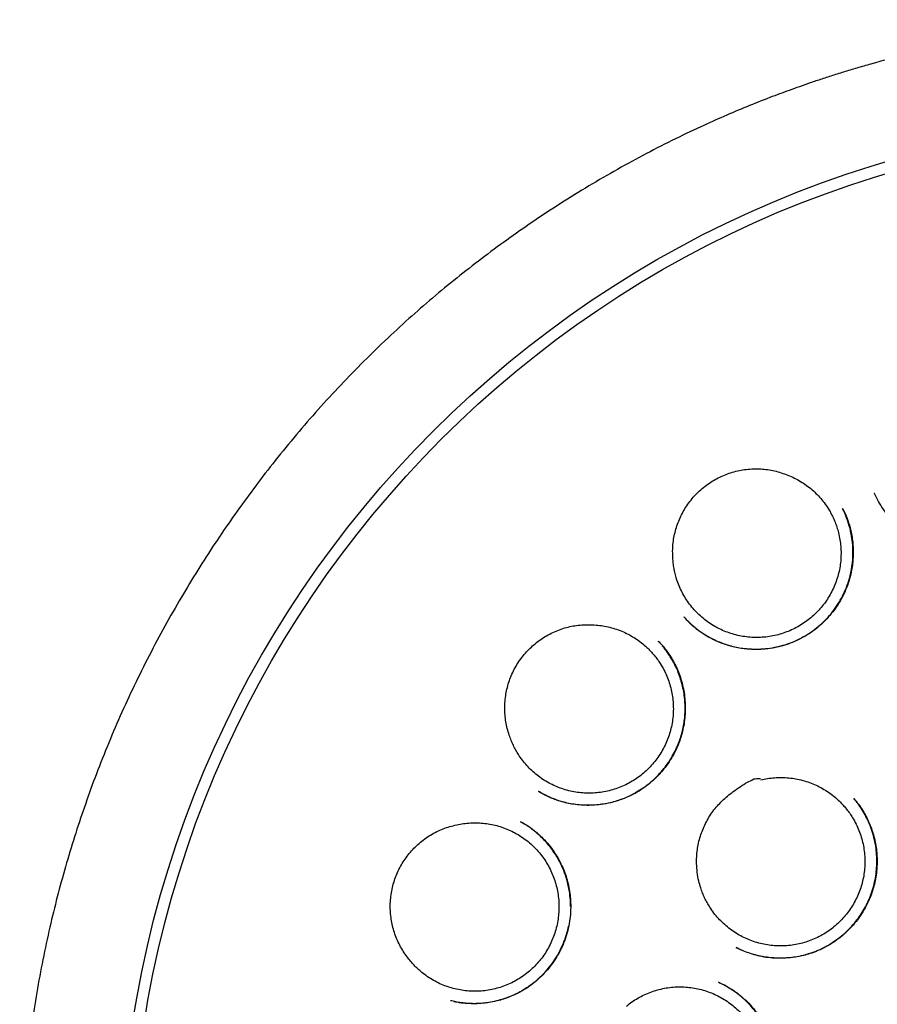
# Model space of a CAD drawing. Header units: millimetres. Extents: x 8 to 718, y 12 to 784.
# Tile 52 of 58: x 415 to 428, y 769 to 784. Entities that reach past the tile are written whole.
import ezdxf

# ---------------------------------------------------------------- set-up
doc = ezdxf.new("R2010")
doc.units = ezdxf.units.MM

msp = doc.modelspace()

# ---------------------------------------------------------------- linework, layer by layer
at = {"color": 7, "linetype": 'Continuous', "lineweight": 30}
for p, q in [((428.005, 776.604), (428.003, 776.608)), ((428.008, 776.602), (428.007, 776.605)), ((428.007, 776.602), (428.008, 776.598)), ((427.517, 776.374), (427.521, 776.365)), ((425.095, 774.716), (425.092, 774.72)), ((424.697, 774.346), (424.699, 774.344)), ((422.873, 772.05), (422.867, 772.054)), ((422.598, 771.583), (422.6, 771.582)), ((425.886, 769.665), (425.99, 769.617))]:
    msp.add_line(p, q, dxfattribs=at)
for radius in [16.35, 16.174]:
    msp.add_circle((432.815, 765.997), radius, dxfattribs=at)
for points, knots in [([(432.815, 783.85), (432.69, 783.849), (432.443, 783.847), (432.077, 783.835), (431.72, 783.816), (431.374, 783.791), (431.039, 783.76), (430.715, 783.725), (430.404, 783.685), (430.102, 783.641), (429.792, 783.59), (429.476, 783.533), (429.155, 783.468), (428.847, 783.401), (428.554, 783.332), (428.275, 783.261), (428.021, 783.192), (427.791, 783.127), (427.585, 783.065), (427.388, 783.004), (427.202, 782.943), (427.026, 782.884), (426.86, 782.826), (426.704, 782.77), (426.553, 782.715), (426.336, 782.633), (426.051, 782.52), (425.7, 782.371), (425.317, 782.2), (424.903, 782.002), (424.459, 781.774), (424.018, 781.532), (423.581, 781.276), (423.149, 781.007), (422.732, 780.73), (422.331, 780.447), (421.945, 780.16), (421.568, 779.863), (421.199, 779.557), (420.831, 779.234), (420.466, 778.895), (420.104, 778.539), (419.752, 778.173), (419.411, 777.796), (419.08, 777.409), (418.766, 777.02), (418.468, 776.629), (418.186, 776.238), (417.914, 775.84), (417.653, 775.434), (417.398, 775.013), (417.149, 774.577), (416.909, 774.126), (416.681, 773.668), (416.467, 773.205), (416.267, 772.736), (416.085, 772.271), (415.919, 771.812), (415.768, 771.358), (415.63, 770.9), (415.504, 770.439), (415.388, 769.965), (415.283, 769.478), (415.19, 768.977), (415.11, 768.472), (415.045, 767.965), (414.994, 767.456), (414.959, 766.955), (414.937, 766.465), (414.929, 765.984), (414.934, 765.505), (414.953, 765.026), (414.984, 764.537), (415.03, 764.039), (415.092, 763.533), (415.167, 763.029), (415.257, 762.527), (415.36, 762.027), (415.476, 761.54), (415.602, 761.066), (415.738, 760.605), (415.886, 760.148), (416.046, 759.696), (416.221, 759.24), (416.413, 758.779), (416.622, 758.316), (416.844, 757.858), (417.079, 757.406), (417.328, 756.961), (417.584, 756.529), (417.849, 756.111), (418.121, 755.705), (418.406, 755.303), (418.705, 754.906), (418.997, 754.539), (419.279, 754.201), (419.551, 753.891), (419.831, 753.585), (420.123, 753.283), (420.425, 752.983), (420.74, 752.685), (421.012, 752.441), (421.235, 752.247), (421.407, 752.102), (421.581, 751.959), (421.758, 751.816), (421.938, 751.675), (422.12, 751.536), (422.283, 751.415), (422.422, 751.314), (422.532, 751.234), (422.632, 751.163), (422.722, 751.1), (422.798, 751.047), (422.86, 751.004), (422.911, 750.969), (422.955, 750.939), (422.991, 750.915), (423.016, 750.898), (423.028, 750.89), (423.031, 750.888)], [0, 0, 0, 0, 0.008169, 0.01614, 0.023911, 0.031482, 0.038851, 0.045891, 0.052734, 0.05938, 0.065827, 0.073243, 0.080376, 0.087225, 0.09379, 0.100071, 0.106066, 0.110968, 0.115661, 0.120146, 0.124422, 0.12849, 0.132283, 0.135875, 0.139326, 0.142778, 0.151033, 0.159339, 0.16771, 0.178459, 0.189313, 0.200271, 0.21133, 0.222437, 0.233544, 0.244014, 0.25448, 0.26494, 0.275392, 0.285834, 0.296895, 0.307938, 0.31899, 0.330063, 0.341157, 0.352266, 0.362752, 0.373247, 0.38375, 0.394257, 0.404767, 0.415911, 0.42705, 0.43818, 0.449297, 0.460401, 0.471482, 0.481908, 0.49232, 0.502726, 0.513134, 0.523551, 0.534615, 0.545707, 0.556831, 0.567976, 0.579126, 0.590268, 0.600754, 0.61121, 0.621644, 0.632087, 0.642539, 0.653634, 0.664736, 0.675843, 0.686953, 0.698064, 0.709173, 0.719645, 0.730111, 0.74057, 0.751019, 0.761457, 0.772516, 0.783588, 0.794673, 0.80577, 0.816876, 0.827995, 0.838555, 0.849204, 0.85994, 0.870761, 0.881664, 0.890573, 0.899533, 0.908558, 0.917701, 0.926978, 0.936412, 0.945999, 0.950847, 0.955731, 0.960649, 0.9656, 0.970583, 0.975598, 0.9806, 0.98384, 0.986797, 0.98947, 0.991861, 0.993969, 0.995511, 0.996859, 0.998013, 0.998974, 0.999746, 1, 1, 1, 1]), ([(430.811, 777.479), (430.813, 777.463), (430.819, 777.429), (430.828, 777.371), (430.834, 777.307), (430.836, 777.236), (430.835, 777.162), (430.829, 777.079), (430.818, 776.988), (430.799, 776.889), (430.772, 776.787), (430.737, 776.684), (430.691, 776.58), (430.636, 776.478), (430.572, 776.378), (430.501, 776.285), (430.423, 776.198), (430.333, 776.111), (430.229, 776.027), (430.112, 775.949), (429.989, 775.883), (429.862, 775.83), (429.732, 775.79), (429.601, 775.761), (429.469, 775.745), (429.334, 775.74), (429.199, 775.748), (429.063, 775.767), (428.928, 775.8), (428.795, 775.846), (428.666, 775.905), (428.543, 775.977), (428.426, 776.06), (428.319, 776.154), (428.223, 776.257), (428.138, 776.368), (428.064, 776.483), (428.025, 776.564), (428.005, 776.604)], [0, 0, 0, 0, 0.012885, 0.026885, 0.04218, 0.058817, 0.076238, 0.094334, 0.116931, 0.140485, 0.164989, 0.190444, 0.216856, 0.244232, 0.271935, 0.299364, 0.326523, 0.353414, 0.386649, 0.419477, 0.45192, 0.483988, 0.515498, 0.546454, 0.577381, 0.608615, 0.640177, 0.672087, 0.704372, 0.737071, 0.770142, 0.803463, 0.836984, 0.87027, 0.903277, 0.936035, 0.96858, 1, 1, 1, 1]), ([(424.92, 775.643), (424.919, 775.678), (424.917, 775.748), (424.925, 775.853), (424.942, 775.958), (424.967, 776.061), (425.001, 776.161), (425.042, 776.258), (425.092, 776.352), (425.15, 776.442), (425.215, 776.528), (425.288, 776.609), (425.369, 776.683), (425.455, 776.75), (425.545, 776.807), (425.638, 776.856), (425.735, 776.899), (425.835, 776.933), (425.939, 776.959), (426.046, 776.976), (426.155, 776.985), (426.264, 776.983), (426.372, 776.973), (426.477, 776.953), (426.581, 776.924), (426.649, 776.898), (426.682, 776.885)], [0, 0, 0, 0, 0.040475, 0.081696, 0.122919, 0.164898, 0.205369, 0.246517, 0.287665, 0.329512, 0.371264, 0.413324, 0.456381, 0.499789, 0.539972, 0.58083, 0.621689, 0.663236, 0.704793, 0.746642, 0.789434, 0.832564, 0.873669, 0.915525, 0.957382, 1, 1, 1, 1]), ([(426.682, 776.885), (426.715, 776.871), (426.781, 776.844), (426.875, 776.791), (426.966, 776.731), (427.052, 776.664), (427.13, 776.59), (427.202, 776.51), (427.268, 776.423), (427.321, 776.338), (427.364, 776.259), (427.397, 776.185), (427.425, 776.11), (427.452, 776.023), (427.474, 775.926), (427.489, 775.818), (427.495, 775.711), (427.492, 775.602), (427.48, 775.494), (427.458, 775.387), (427.428, 775.284), (427.389, 775.182), (427.341, 775.084), (427.286, 774.99), (427.223, 774.902), (427.153, 774.819), (427.075, 774.742), (426.992, 774.672), (426.904, 774.61), (426.81, 774.554), (426.711, 774.507), (426.61, 774.469), (426.506, 774.439), (426.399, 774.417), (426.29, 774.405), (426.182, 774.403), (426.074, 774.409), (425.966, 774.424), (425.86, 774.449), (425.757, 774.482), (425.657, 774.523), (425.561, 774.573), (425.469, 774.632), (425.383, 774.697), (425.303, 774.769), (425.228, 774.848), (425.161, 774.934), (425.101, 775.024), (425.05, 775.119), (425.006, 775.218), (424.973, 775.313), (424.951, 775.401), (424.935, 775.48), (424.925, 775.561), (424.922, 775.616), (424.92, 775.643)], [0, 0, 0, 0, 0.019258, 0.03865, 0.058463, 0.078422, 0.09775, 0.117213, 0.136886, 0.156845, 0.171346, 0.185848, 0.200582, 0.215315, 0.235274, 0.254602, 0.274065, 0.293738, 0.313697, 0.333025, 0.352488, 0.37216, 0.392119, 0.411447, 0.430945, 0.450582, 0.470541, 0.489869, 0.509368, 0.529005, 0.548964, 0.568292, 0.58779, 0.607427, 0.627386, 0.646714, 0.666212, 0.685849, 0.705808, 0.725136, 0.744634, 0.764272, 0.784231, 0.803559, 0.823022, 0.842694, 0.862653, 0.881981, 0.901444, 0.921116, 0.941075, 0.955689, 0.97036, 0.98515, 1, 1, 1, 1]), ([(427.521, 776.369), (427.524, 776.364), (427.531, 776.351), (427.544, 776.324), (427.562, 776.286), (427.583, 776.235), (427.606, 776.173), (427.629, 776.098), (427.65, 776.01), (427.667, 775.912), (427.677, 775.81), (427.681, 775.709), (427.678, 775.608), (427.668, 775.508), (427.649, 775.394), (427.617, 775.267), (427.567, 775.131), (427.505, 775.002), (427.431, 774.88), (427.346, 774.767), (427.251, 774.662), (427.147, 774.566), (427.034, 774.48), (426.913, 774.405), (426.785, 774.341), (426.651, 774.291), (426.514, 774.254), (426.373, 774.23), (426.23, 774.22), (426.085, 774.223), (425.955, 774.239), (425.842, 774.262), (425.745, 774.289), (425.65, 774.322), (425.556, 774.363), (425.465, 774.41), (425.385, 774.459), (425.318, 774.506), (425.265, 774.548), (425.219, 774.587), (425.181, 774.622), (425.15, 774.654), (425.125, 774.68), (425.106, 774.701), (425.096, 774.713), (425.091, 774.718)], [0, 0, 0, 0, 0.005067, 0.011809, 0.022235, 0.035277, 0.050978, 0.069368, 0.090391, 0.114535, 0.138501, 0.16228, 0.185864, 0.209241, 0.232407, 0.266743, 0.300602, 0.334003, 0.367002, 0.399934, 0.432901, 0.465908, 0.498961, 0.532079, 0.565296, 0.598511, 0.631596, 0.664696, 0.698162, 0.732043, 0.766365, 0.789512, 0.812882, 0.836495, 0.860314, 0.884274, 0.908392, 0.926081, 0.942009, 0.956114, 0.968409, 0.97891, 0.987642, 0.994646, 1, 1, 1, 1]), ([(425.098, 774.71), (425.113, 774.694), (425.148, 774.657), (425.208, 774.6), (425.281, 774.54), (425.364, 774.479), (425.451, 774.424), (425.542, 774.376), (425.633, 774.334), (425.727, 774.299), (425.822, 774.271), (425.918, 774.249), (426.03, 774.232), (426.158, 774.223), (426.3, 774.227), (426.44, 774.244), (426.575, 774.273), (426.705, 774.314), (426.83, 774.365), (426.95, 774.428), (427.065, 774.503), (427.173, 774.59), (427.273, 774.687), (427.365, 774.794), (427.447, 774.911), (427.519, 775.037), (427.579, 775.169), (427.625, 775.307), (427.657, 775.447), (427.674, 775.586), (427.679, 775.722), (427.671, 775.855), (427.654, 775.97), (427.632, 776.066), (427.61, 776.144), (427.586, 776.215), (427.563, 776.276), (427.54, 776.329), (427.525, 776.36), (427.518, 776.375)], [0, 0, 0, 0, 0.015542, 0.035984, 0.058226, 0.08227, 0.108123, 0.131055, 0.154856, 0.178468, 0.201838, 0.22498, 0.247894, 0.281843, 0.315297, 0.348242, 0.380655, 0.412513, 0.444043, 0.475838, 0.507937, 0.540357, 0.573124, 0.606256, 0.639761, 0.673646, 0.707921, 0.742245, 0.775961, 0.80886, 0.840929, 0.872213, 0.90274, 0.922685, 0.942159, 0.95979, 0.975277, 0.988662, 1, 1, 1, 1]), ([(422.428, 772.888), (422.417, 772.92), (422.394, 772.987), (422.371, 773.089), (422.356, 773.195), (422.35, 773.301), (422.352, 773.406), (422.363, 773.511), (422.383, 773.616), (422.411, 773.719), (422.449, 773.82), (422.495, 773.919), (422.55, 774.014), (422.613, 774.103), (422.682, 774.184), (422.756, 774.259), (422.836, 774.327), (422.922, 774.39), (423.014, 774.445), (423.111, 774.494), (423.213, 774.534), (423.317, 774.565), (423.423, 774.586), (423.529, 774.598), (423.637, 774.602), (423.709, 774.596), (423.746, 774.594)], [0, 0, 0, 0, 0.040475, 0.081696, 0.122919, 0.164898, 0.205369, 0.246517, 0.287665, 0.329512, 0.371264, 0.413324, 0.456381, 0.499789, 0.539972, 0.58083, 0.621689, 0.663236, 0.704793, 0.746642, 0.789434, 0.832564, 0.873669, 0.915525, 0.957382, 1, 1, 1, 1]), ([(423.746, 774.594), (423.781, 774.59), (423.852, 774.583), (423.957, 774.561), (424.062, 774.531), (424.164, 774.491), (424.261, 774.444), (424.353, 774.388), (424.442, 774.325), (424.517, 774.26), (424.581, 774.196), (424.634, 774.136), (424.684, 774.072), (424.735, 773.997), (424.785, 773.91), (424.831, 773.812), (424.868, 773.711), (424.898, 773.606), (424.918, 773.499), (424.928, 773.391), (424.93, 773.283), (424.923, 773.174), (424.906, 773.067), (424.881, 772.961), (424.847, 772.859), (424.804, 772.758), (424.753, 772.662), (424.694, 772.57), (424.628, 772.485), (424.554, 772.404), (424.474, 772.33), (424.388, 772.263), (424.298, 772.204), (424.202, 772.152), (424.102, 772.109), (423.999, 772.074), (423.894, 772.048), (423.786, 772.031), (423.678, 772.023), (423.57, 772.025), (423.462, 772.035), (423.355, 772.054), (423.25, 772.083), (423.149, 772.12), (423.051, 772.165), (422.956, 772.219), (422.867, 772.281), (422.783, 772.349), (422.706, 772.425), (422.635, 772.507), (422.576, 772.588), (422.528, 772.665), (422.49, 772.737), (422.456, 772.811), (422.437, 772.862), (422.428, 772.888)], [0, 0, 0, 0, 0.019258, 0.03865, 0.058463, 0.078422, 0.09775, 0.117213, 0.136886, 0.156845, 0.171346, 0.185848, 0.200582, 0.215315, 0.235274, 0.254602, 0.274065, 0.293738, 0.313697, 0.333025, 0.352488, 0.37216, 0.392119, 0.411447, 0.430945, 0.450582, 0.470541, 0.489869, 0.509368, 0.529005, 0.548964, 0.568292, 0.58779, 0.607427, 0.627386, 0.646714, 0.666212, 0.685849, 0.705808, 0.725136, 0.744634, 0.764272, 0.784231, 0.803559, 0.823022, 0.842694, 0.862653, 0.881981, 0.901444, 0.921116, 0.941075, 0.955689, 0.97036, 0.98515, 1, 1, 1, 1]), ([(422.866, 772.053), (422.877, 772.047), (422.899, 772.034), (422.939, 772.014), (422.985, 771.99), (423.038, 771.965), (423.096, 771.941), (423.159, 771.918), (423.235, 771.894), (423.327, 771.871), (423.434, 771.853), (423.549, 771.843), (423.669, 771.842), (423.799, 771.851), (423.936, 771.873), (424.079, 771.911), (424.215, 771.961), (424.344, 772.024), (424.464, 772.098), (424.575, 772.182), (424.677, 772.276), (424.764, 772.372), (424.838, 772.468), (424.9, 772.563), (424.956, 772.664), (425.004, 772.771), (425.042, 772.876), (425.07, 772.979), (425.09, 773.077), (425.104, 773.178), (425.11, 773.28), (425.109, 773.383), (425.101, 773.491), (425.084, 773.602), (425.058, 773.713), (425.025, 773.818), (424.987, 773.916), (424.946, 774.002), (424.904, 774.077), (424.863, 774.142), (424.82, 774.202), (424.786, 774.247), (424.766, 774.271), (424.76, 774.278)], [0, 0, 0, 0, 0.009473, 0.019468, 0.032462, 0.046576, 0.061692, 0.077809, 0.09493, 0.119325, 0.145522, 0.173527, 0.202708, 0.231668, 0.267463, 0.302787, 0.337613, 0.37193, 0.405746, 0.439081, 0.471984, 0.505127, 0.532037, 0.559301, 0.586922, 0.614908, 0.643273, 0.66722, 0.69144, 0.715823, 0.740371, 0.765103, 0.789747, 0.818315, 0.845764, 0.872109, 0.89736, 0.92153, 0.940855, 0.959442, 0.977172, 0.993572, 1, 1, 1, 1]), ([(424.698, 774.348), (424.706, 774.34), (424.722, 774.323), (424.753, 774.292), (424.786, 774.254), (424.823, 774.207), (424.859, 774.155), (424.896, 774.099), (424.936, 774.03), (424.978, 773.947), (425.02, 773.847), (425.056, 773.737), (425.084, 773.621), (425.103, 773.501), (425.112, 773.381), (425.111, 773.262), (425.102, 773.144), (425.083, 773.028), (425.054, 772.907), (425.011, 772.78), (424.953, 772.652), (424.884, 772.53), (424.808, 772.424), (424.73, 772.33), (424.65, 772.247), (424.563, 772.17), (424.468, 772.099), (424.373, 772.039), (424.279, 771.988), (424.186, 771.946), (424.09, 771.911), (423.99, 771.882), (423.889, 771.861), (423.78, 771.845), (423.667, 771.837), (423.55, 771.839), (423.439, 771.849), (423.333, 771.866), (423.238, 771.888), (423.154, 771.914), (423.08, 771.941), (423.017, 771.968), (422.967, 771.993), (422.928, 772.014), (422.896, 772.034), (422.878, 772.045), (422.869, 772.05)], [0, 0, 0, 0, 0.009579, 0.019503, 0.032235, 0.046087, 0.060872, 0.076585, 0.093231, 0.116878, 0.1422, 0.169202, 0.197625, 0.226019, 0.254154, 0.282016, 0.309589, 0.336861, 0.363827, 0.397106, 0.429931, 0.462328, 0.494834, 0.52123, 0.547974, 0.575071, 0.602525, 0.63035, 0.653838, 0.677607, 0.701549, 0.72565, 0.749927, 0.774232, 0.802488, 0.829658, 0.855756, 0.880793, 0.904783, 0.923983, 0.94247, 0.960099, 0.971951, 0.982471, 0.991772, 1, 1, 1, 1]), ([(426.265, 772.226), (426.3, 772.234), (426.37, 772.249), (426.477, 772.261), (426.586, 772.265), (426.695, 772.259), (426.803, 772.245), (426.908, 772.221), (427.012, 772.188), (427.113, 772.147), (427.209, 772.097), (427.301, 772.04), (427.388, 771.975), (427.463, 771.908), (427.526, 771.843), (427.578, 771.782), (427.627, 771.717), (427.677, 771.641), (427.725, 771.553), (427.769, 771.454), (427.805, 771.352), (427.832, 771.247), (427.85, 771.139), (427.859, 771.031), (427.859, 770.923), (427.85, 770.814), (427.831, 770.707), (427.804, 770.601), (427.768, 770.499), (427.723, 770.4), (427.67, 770.304), (427.61, 770.214), (427.542, 770.13), (427.467, 770.05), (427.386, 769.978), (427.299, 769.913), (427.207, 769.855), (427.11, 769.805), (427.009, 769.764), (426.905, 769.731), (426.8, 769.707), (426.692, 769.692), (426.583, 769.687), (426.475, 769.69), (426.367, 769.703), (426.26, 769.724), (426.156, 769.755), (426.055, 769.794), (425.958, 769.841), (425.864, 769.897), (425.776, 769.96), (425.693, 770.031), (425.617, 770.108), (425.547, 770.191), (425.49, 770.273), (425.444, 770.351), (425.407, 770.423), (425.375, 770.497), (425.344, 770.583), (425.314, 770.688), (425.291, 770.813), (425.287, 770.903), (425.284, 770.949)], [0, 0, 0, 0, 0.016793, 0.033703, 0.050981, 0.068385, 0.085255, 0.102242, 0.119366, 0.136771, 0.153625, 0.170597, 0.187751, 0.205156, 0.217777, 0.230447, 0.243269, 0.256143, 0.273548, 0.290402, 0.307374, 0.324528, 0.341933, 0.358787, 0.375759, 0.392914, 0.410318, 0.427188, 0.444175, 0.461299, 0.478704, 0.495573, 0.51256, 0.529684, 0.547089, 0.563958, 0.580946, 0.59807, 0.615474, 0.632344, 0.649331, 0.666455, 0.683859, 0.700729, 0.717716, 0.73484, 0.752245, 0.769099, 0.786071, 0.803225, 0.82063, 0.837484, 0.854456, 0.871611, 0.889015, 0.901636, 0.914307, 0.927129, 0.940003, 0.957407, 0.978586, 1, 1, 1, 1]), ([(425.284, 770.949), (425.284, 770.983), (425.284, 771.053), (425.295, 771.158), (425.313, 771.262), (425.341, 771.365), (425.377, 771.465), (425.421, 771.562), (425.473, 771.656), (425.533, 771.746), (425.601, 771.83), (425.676, 771.908), (425.757, 771.98), (425.849, 772.053), (425.951, 772.122), (426.053, 772.189), (426.128, 772.219), (426.161, 772.245), (426.169, 772.245), (426.173, 772.245), (426.19, 772.246), (426.22, 772.247), (426.248, 772.248), (426.262, 772.248)], [0, 0, 0, 0, 0.059262, 0.118526, 0.179483, 0.240442, 0.300342, 0.360242, 0.421811, 0.483378, 0.544286, 0.605201, 0.667616, 0.730047, 0.804206, 0.878631, 0.935117, 0.94603, 0.9464, 0.947767, 0.953232, 0.975094, 1, 1, 1, 1]), ([(427.69, 771.944), (427.713, 771.915), (427.76, 771.857), (427.822, 771.766), (427.875, 771.673), (427.921, 771.579), (427.959, 771.485), (427.992, 771.384), (428.017, 771.278), (428.035, 771.168), (428.044, 771.062), (428.046, 770.959), (428.041, 770.852), (428.027, 770.744), (428.005, 770.634), (427.976, 770.53), (427.936, 770.418), (427.881, 770.299), (427.809, 770.176), (427.726, 770.06), (427.631, 769.953), (427.527, 769.855), (427.423, 769.775), (427.324, 769.709), (427.229, 769.656), (427.127, 769.609), (427.024, 769.571), (426.922, 769.542), (426.821, 769.521), (426.715, 769.507), (426.604, 769.5), (426.495, 769.501), (426.39, 769.51), (426.289, 769.526), (426.186, 769.549), (426.083, 769.58), (425.983, 769.617), (425.92, 769.648), (425.89, 769.663)], [0, 0, 0, 0, 0.027666, 0.054678, 0.081042, 0.106766, 0.131865, 0.156332, 0.184707, 0.212019, 0.238292, 0.263541, 0.287774, 0.316642, 0.343937, 0.370135, 0.396286, 0.431157, 0.466057, 0.500997, 0.53598, 0.570991, 0.606003, 0.632251, 0.658512, 0.685844, 0.714738, 0.738982, 0.764234, 0.790505, 0.817803, 0.846134, 0.870538, 0.895667, 0.921526, 0.948125, 0.975483, 1, 1, 1, 1]), ([(426.133, 769.566), (426.171, 769.555), (426.252, 769.533), (426.38, 769.513), (426.515, 769.503), (426.651, 769.505), (426.787, 769.519), (426.92, 769.546), (427.05, 769.584), (427.173, 769.633), (427.29, 769.692), (427.399, 769.761), (427.501, 769.838), (427.594, 769.922), (427.68, 770.012), (427.756, 770.108), (427.825, 770.209), (427.884, 770.315), (427.936, 770.427), (427.978, 770.545), (428.01, 770.666), (428.031, 770.792), (428.042, 770.92), (428.042, 771.05), (428.031, 771.181), (428.007, 771.311), (427.973, 771.437), (427.929, 771.557), (427.877, 771.668), (427.82, 771.769), (427.758, 771.861), (427.712, 771.917), (427.69, 771.944)], [0, 0, 0, 0, 0.0311048, 0.0662614, 0.1017331, 0.1375057, 0.1735583, 0.2094339, 0.2447991, 0.2796643, 0.3140456, 0.3479684, 0.3814517, 0.4145031, 0.4471253, 0.4793207, 0.5111032, 0.5430188, 0.5754219, 0.6082398, 0.6413381, 0.6747531, 0.7085138, 0.7426427, 0.7771602, 0.8120888, 0.8469488, 0.8804904, 0.9126051, 0.9432026, 0.9723257, 1, 1, 1, 1]), ([(420.858, 769.52), (420.838, 769.549), (420.796, 769.606), (420.744, 769.698), (420.698, 769.793), (420.661, 769.893), (420.633, 769.994), (420.613, 770.098), (420.601, 770.204), (420.598, 770.311), (420.604, 770.419), (420.619, 770.527), (420.644, 770.634), (420.678, 770.737), (420.719, 770.835), (420.768, 770.928), (420.825, 771.017), (420.889, 771.102), (420.96, 771.182), (421.039, 771.257), (421.125, 771.325), (421.215, 771.385), (421.31, 771.437), (421.408, 771.479), (421.51, 771.515), (421.58, 771.531), (421.615, 771.539)], [0, 0, 0, 0, 0.041144, 0.082439, 0.123741, 0.164895, 0.205981, 0.247205, 0.288428, 0.329514, 0.372, 0.414651, 0.457298, 0.499781, 0.540574, 0.581503, 0.622436, 0.663233, 0.705492, 0.747907, 0.790314, 0.832562, 0.874341, 0.916273, 0.958211, 1, 1, 1, 1]), ([(421.615, 771.539), (421.65, 771.546), (421.719, 771.56), (421.827, 771.57), (421.936, 771.572), (422.044, 771.564), (422.151, 771.547), (422.256, 771.521), (422.359, 771.487), (422.459, 771.444), (422.554, 771.392), (422.644, 771.333), (422.73, 771.266), (422.809, 771.192), (422.882, 771.112), (422.948, 771.026), (423.007, 770.935), (423.057, 770.838), (423.099, 770.738), (423.133, 770.636), (423.158, 770.529), (423.174, 770.422), (423.181, 770.313), (423.178, 770.205), (423.167, 770.097), (423.147, 769.989), (423.117, 769.885), (423.079, 769.783), (423.033, 769.685), (422.978, 769.59), (422.916, 769.501), (422.847, 769.418), (422.77, 769.34), (422.688, 769.269), (422.599, 769.206), (422.507, 769.15), (422.409, 769.102), (422.308, 769.062), (422.204, 769.032), (422.098, 769.01), (421.99, 768.997), (421.881, 768.993), (421.773, 768.999), (421.667, 769.013), (421.56, 769.037), (421.457, 769.069), (421.357, 769.11), (421.261, 769.159), (421.168, 769.217), (421.088, 769.277), (421.02, 769.337), (420.962, 769.394), (420.908, 769.455), (420.875, 769.498), (420.858, 769.52)], [0, 0, 0, 0, 0.019258, 0.03865, 0.058464, 0.078423, 0.097751, 0.117214, 0.136887, 0.156846, 0.176104, 0.195496, 0.215309, 0.235269, 0.254597, 0.27406, 0.293732, 0.313692, 0.33302, 0.352518, 0.372155, 0.392115, 0.411443, 0.430941, 0.450578, 0.470537, 0.489865, 0.509364, 0.529001, 0.54896, 0.568288, 0.587787, 0.607424, 0.627383, 0.646711, 0.66621, 0.685847, 0.705806, 0.725134, 0.744633, 0.76427, 0.784229, 0.803557, 0.82302, 0.842693, 0.862652, 0.88198, 0.901443, 0.921116, 0.941075, 0.955688, 0.97036, 0.98515, 1, 1, 1, 1]), ([(422.595, 771.586), (422.602, 771.582), (422.619, 771.573), (422.651, 771.555), (422.692, 771.531), (422.742, 771.498), (422.797, 771.456), (422.855, 771.408), (422.925, 771.344), (423.004, 771.26), (423.087, 771.154), (423.162, 771.039), (423.223, 770.922), (423.27, 770.808), (423.306, 770.697), (423.333, 770.583), (423.351, 770.467), (423.36, 770.341), (423.359, 770.207), (423.344, 770.065), (423.317, 769.926), (423.277, 769.793), (423.225, 769.665), (423.161, 769.544), (423.087, 769.43), (423.003, 769.322), (422.908, 769.221), (422.802, 769.127), (422.686, 769.043), (422.574, 768.977), (422.471, 768.928), (422.379, 768.891), (422.284, 768.86), (422.186, 768.836), (422.089, 768.819), (421.987, 768.808), (421.885, 768.804), (421.783, 768.808), (421.689, 768.818), (421.603, 768.832), (421.548, 768.845), (421.522, 768.851)], [0, 0, 0, 0, 0.006937, 0.015258, 0.027201, 0.041378, 0.057851, 0.075774, 0.093941, 0.124745, 0.156215, 0.188358, 0.221196, 0.247989, 0.275248, 0.302745, 0.330058, 0.357171, 0.390755, 0.423976, 0.456818, 0.489278, 0.521371, 0.553115, 0.584599, 0.616443, 0.648803, 0.681687, 0.715105, 0.749084, 0.772077, 0.795282, 0.81863, 0.842141, 0.86566, 0.888198, 0.913745, 0.937677, 0.960016, 0.980782, 1, 1, 1, 1]), ([(423.357, 770.291), (423.356, 770.334), (423.354, 770.425), (423.334, 770.563), (423.301, 770.703), (423.26, 770.825), (423.214, 770.93), (423.169, 771.018), (423.117, 771.103), (423.059, 771.185), (422.995, 771.263), (422.926, 771.336), (422.857, 771.401), (422.79, 771.456), (422.73, 771.501), (422.677, 771.537), (422.632, 771.565), (422.605, 771.58), (422.593, 771.587)], [0, 0, 0, 0, 0.082958, 0.17285, 0.263792, 0.355852, 0.417904, 0.48053, 0.54378, 0.607513, 0.671601, 0.736089, 0.797692, 0.852193, 0.899626, 0.940034, 0.973464, 1, 1, 1, 1]), ([(421.573, 768.84), (421.581, 768.838), (421.604, 768.834), (421.643, 768.827), (421.694, 768.82), (421.754, 768.814), (421.822, 768.81), (421.911, 768.809), (422.018, 768.815), (422.138, 768.832), (422.256, 768.858), (422.37, 768.892), (422.488, 768.939), (422.61, 769), (422.732, 769.077), (422.843, 769.165), (422.946, 769.262), (423.038, 769.368), (423.12, 769.482), (423.191, 769.603), (423.25, 769.731), (423.298, 769.862), (423.318, 769.952), (423.328, 769.996)], [0, 0, 0, 0, 0.010648, 0.028922, 0.050935, 0.076707, 0.10626, 0.138968, 0.191519, 0.243607, 0.295202, 0.346275, 0.396805, 0.459183, 0.520724, 0.581462, 0.641552, 0.701579, 0.76164, 0.821746, 0.88191, 0.94217, 1, 1, 1, 1]), ([(424.966, 766.297), (424.971, 766.297), (424.984, 766.297), (425.011, 766.297), (425.048, 766.297), (425.099, 766.3), (425.16, 766.304), (425.232, 766.313), (425.331, 766.33), (425.452, 766.36), (425.588, 766.408), (425.716, 766.469), (425.837, 766.542), (425.949, 766.624), (426.051, 766.716), (426.145, 766.815), (426.228, 766.922), (426.301, 767.035), (426.363, 767.155), (426.415, 767.281), (426.454, 767.413), (426.482, 767.547), (426.497, 767.685), (426.499, 767.823), (426.488, 767.962), (426.464, 768.101), (426.428, 768.235), (426.379, 768.365), (426.319, 768.486), (426.25, 768.6), (426.173, 768.704), (426.089, 768.8), (425.999, 768.886), (425.905, 768.962), (425.809, 769.029), (425.714, 769.086), (425.65, 769.117), (425.618, 769.132)], [0, 0, 0, 0, 0.004125, 0.010042, 0.019608, 0.031907, 0.04696, 0.064777, 0.085328, 0.120981, 0.15619, 0.190975, 0.225363, 0.259376, 0.293026, 0.326316, 0.35925, 0.392083, 0.425196, 0.458597, 0.49209, 0.525686, 0.559422, 0.593325, 0.62742, 0.661732, 0.696084, 0.729918, 0.763087, 0.795535, 0.827303, 0.858418, 0.888898, 0.918689, 0.947313, 0.974734, 1, 1, 1, 1]), ([(425.623, 769.13), (425.628, 769.127), (425.64, 769.122), (425.665, 769.111), (425.699, 769.095), (425.744, 769.072), (425.796, 769.042), (425.856, 769.004), (425.937, 768.945), (426.032, 768.864), (426.133, 768.76), (426.223, 768.647), (426.3, 768.528), (426.366, 768.403), (426.419, 768.274), (426.459, 768.142), (426.486, 768.008), (426.5, 767.873), (426.502, 767.737), (426.492, 767.602), (426.47, 767.466), (426.436, 767.333), (426.388, 767.203), (426.329, 767.077), (426.257, 766.956), (426.173, 766.842), (426.078, 766.737), (425.976, 766.642), (425.867, 766.558), (425.753, 766.486), (425.636, 766.425), (425.516, 766.375), (425.402, 766.34), (425.298, 766.317), (425.206, 766.303), (425.12, 766.296), (425.043, 766.295), (424.996, 766.296), (424.973, 766.296)], [0, 0, 0, 0, 0.004796, 0.011179, 0.02105, 0.033406, 0.048282, 0.065703, 0.085686, 0.121496, 0.156957, 0.192053, 0.226793, 0.261191, 0.295277, 0.329037, 0.362273, 0.395159, 0.428176, 0.461369, 0.494743, 0.528307, 0.562073, 0.596067, 0.630308, 0.664809, 0.699458, 0.733622, 0.767185, 0.800122, 0.832419, 0.864077, 0.895109, 0.919481, 0.942459, 0.963493, 0.982646, 1, 1, 1, 1]), ([(424.211, 768.768), (424.239, 768.79), (424.295, 768.834), (424.387, 768.891), (424.483, 768.942), (424.584, 768.984), (424.688, 769.018), (424.793, 769.042), (424.901, 769.058), (425.009, 769.064), (425.118, 769.061), (425.225, 769.049), (425.332, 769.028), (425.437, 768.998), (425.538, 768.96), (425.635, 768.913), (425.729, 768.858), (425.818, 768.795), (425.901, 768.725), (425.977, 768.648), (426.048, 768.565), (426.111, 768.476), (426.166, 768.382), (426.213, 768.285), (426.251, 768.183), (426.281, 768.078), (426.302, 767.971), (426.314, 767.864), (426.317, 767.755), (426.311, 767.646), (426.296, 767.538), (426.271, 767.433), (426.238, 767.329), (426.196, 767.228), (426.146, 767.132), (426.088, 767.04), (426.022, 766.953), (425.95, 766.872), (425.87, 766.798), (425.786, 766.73), (425.695, 766.67), (425.599, 766.618), (425.5, 766.574), (425.398, 766.538), (425.292, 766.511), (425.185, 766.494), (425.077, 766.485), (424.969, 766.485), (424.86, 766.495), (424.753, 766.514), (424.648, 766.542), (424.546, 766.578), (424.447, 766.623), (424.352, 766.676), (424.263, 766.737), (424.179, 766.805), (424.1, 766.88), (424.022, 766.969), (423.947, 767.072), (423.904, 767.151), (423.882, 767.191)], [0, 0, 0, 0, 0.016793, 0.033704, 0.050981, 0.068386, 0.085241, 0.102213, 0.119367, 0.136772, 0.153627, 0.170599, 0.187754, 0.205159, 0.221952, 0.238862, 0.25614, 0.273545, 0.290399, 0.307371, 0.324526, 0.341931, 0.358785, 0.375757, 0.392912, 0.410317, 0.427171, 0.444144, 0.461298, 0.478703, 0.495558, 0.51253, 0.529685, 0.54709, 0.563944, 0.580916, 0.598071, 0.615476, 0.63233, 0.649302, 0.666457, 0.683862, 0.700716, 0.717688, 0.734843, 0.752248, 0.769102, 0.786075, 0.803229, 0.820634, 0.837489, 0.854461, 0.871616, 0.88902, 0.905814, 0.922724, 0.940002, 0.957407, 0.978586, 1, 1, 1, 1])]:
    msp.add_open_spline(points, degree=3, knots=knots, dxfattribs=at)

doc.saveas('drawing.dxf')
